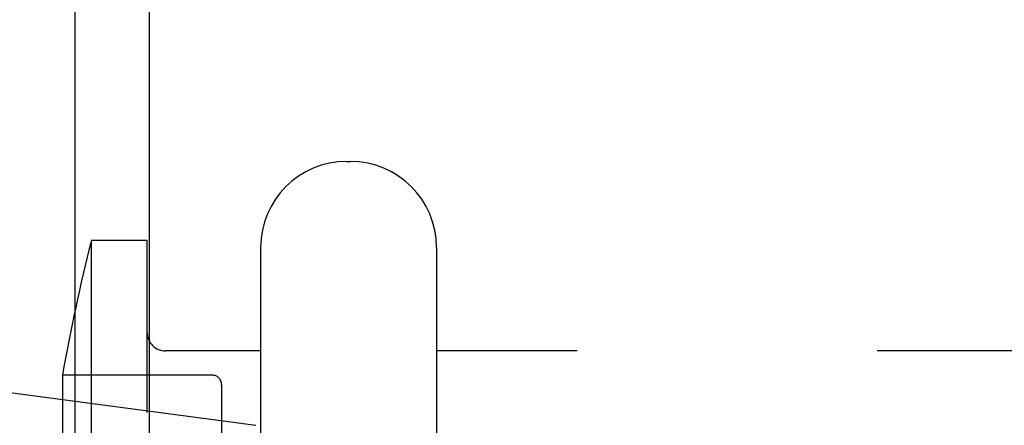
# Model space of a CAD drawing. Header units: inches. Extents: x 0 to 29.3, y 0 to 19.
# Tile 47 of 67: x 16.397 to 16.927, y 6.701 to 6.919. Entities that reach past the tile are written whole.
import ezdxf

# ---------------------------------------------------------------- set-up
doc = ezdxf.new("R2010")
doc.units = ezdxf.units.IN
doc.header["$LTSCALE"] = 1.612069
doc.header["$MEASUREMENT"] = 0
doc.linetypes.add('HIDDEN', pattern=[0.2, 0.1, -0.1])
doc.layers.get('0').update_dxf_attribs({"linetype": 'CONTINUOUS'})
for name, color, linetype in [('02___PRT_ALL_AXES', 7, 'CONTINUOUS'), ('DEFAULT_2', 8, 'HIDDEN'), ('DIMENSIONS', 7, 'CONTINUOUS')]:
    doc.layers.add(name, color=color, linetype=linetype)
doc.styles.get("Standard").update_dxf_attribs({"font": 'arial.ttf'})
doc.dimstyles.new('DIMSTYLE_1', dxfattribs={"dimtxt": 0.12931, "dimasz": 0.172414, "dimexe": 0.09, "dimexo": 0.07, "dimgap": 0.0375, "dimtad": 0, "dimtih": 1, "dimtoh": 1, "dimzin": 4, "dimdsep": 46, "dimtxsty": 'Standard', "dimblk": '_FILLED', "dimblk1": '_FILLED', "dimblk2": '_FILLED', "dimcen": 0.09, "dimazin": 1, "dimtfac": 1, "dimtofl": 0, "dimtmove": 0, "dimatfit": 3, "dimldrblk": '_FILLED', "dimfxl": 0, "dimtolj": 1, "dimtzin": 4, "dimarcsym": 0})

# ---------------------------------------------------------------- blocks, each defined once
blk = doc.blocks.new('_FILLED')
at = {"color": 0, "linetype": 'ByBlock'}
blk.add_solid([(0, 0), (-1, 0.2), (-1, -0.2)], dxfattribs=at)
blk = doc.blocks.new('*D17')
at = {"layer": 'DIMENSIONS', "color": 2, "linetype": 'Continuous'}
for p, q in [((15.77894, 5.55313), (17.21637, 5.55313)), ((19.89594, 5.55313), (18.45852, 5.55313))]:
    blk.add_line(p, q, dxfattribs=at)
at = {"layer": 'DIMENSIONS', "color": 2, "linetype": 'Continuous', "xscale": 0.1724137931, "yscale": 0.1724137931, "zscale": 0.1724137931, "rotation": 180}
blk.add_blockref('_FILLED', (15.77894, 5.55313), dxfattribs=at)
at = {"layer": 'DIMENSIONS', "color": 2, "linetype": 'Continuous', "xscale": 0.1724137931, "yscale": 0.1724137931, "zscale": 0.1724137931}
blk.add_blockref('_FILLED', (19.89594, 5.55313), dxfattribs=at)
at = {"layer": 'DIMENSIONS', "color": 2, "linetype": 'Continuous', "insert": (17.83744, 5.61778), "char_height": 0.1293103, "width": 1.1128381, "attachment_point": 2, "line_spacing_factor": 0.9}
blk.add_mtext('4.12 USABLE\\PDEPTH', dxfattribs=at)

msp = doc.modelspace()

# ---------------------------------------------------------------- linework, layer by layer
at = {"color": 7, "linetype": 'Continuous'}
for p, q in [((16.427, 8.13037), (16.427, 1.5561)), ((16.46694, 7.50052), (16.46694, 2.18595))]:
    msp.add_line(p, q, dxfattribs=at)
at = {"layer": '02___PRT_ALL_AXES', "color": 8, "linetype": 'HIDDEN'}
msp.add_line((16.37444, 6.72123), (16.52444, 6.70123), dxfattribs=at)
at = {"layer": 'DEFAULT_2', "color": 8, "linetype": 'HIDDEN'}
for p, q in [((16.57319, 6.84323), (16.57519, 6.84323)), ((16.43594, 6.80073), (16.43594, 6.38573)), ((16.46594, 6.80073), (16.43594, 6.80073)), ((16.46594, 6.38573), (16.46594, 6.80073)), ((16.52694, 6.79698), (16.52694, 6.38948)), ((16.62144, 6.79698), (16.62144, 6.38948)), ((16.52694, 6.74123), (16.47594, 6.74123)), ((17.01944, 6.74123), (16.62144, 6.74123)), ((16.42043, 6.72823), (16.42043, 6.45823)), ((16.50094, 6.72823), (16.42043, 6.72823)), ((16.50594, 6.72323), (16.50594, 6.46323))]:
    msp.add_line(p, q, dxfattribs=at)
for centre, radius, start, end in [((16.57319, 6.79698), 0.04625, 90, 180), ((16.57519, 6.79698), 0.04625, 0, 90), ((17.41589, 6.55314), 1.01074, 165.82013, 170.02393), ((16.47594, 6.75123), 0.01, 180, 270), ((16.50094, 6.72323), 0.005, 0, 90)]:
    msp.add_arc(centre, radius, start, end, dxfattribs=at)

# ---------------------------------------------------------------- dimensions: what is measured, and where the dimension line sits
at = {"layer": 'DIMENSIONS', "color": 2, "linetype": 'Continuous'}
dim = msp.add_linear_dim(base=(15.77894, 5.55313), p1=(19.89594, 6.18545), p2=(15.77894, 8.03323), angle=180, text='<> USABLE\\PDEPTH', dimstyle='DIMSTYLE_1', dxfattribs=at)
dim.commit()
dim.dimension.update_dxf_attribs({"geometry": '*D17', "text_midpoint": (17.83744, 5.45614), "dimtype": 160})

doc.saveas('drawing.dxf')
